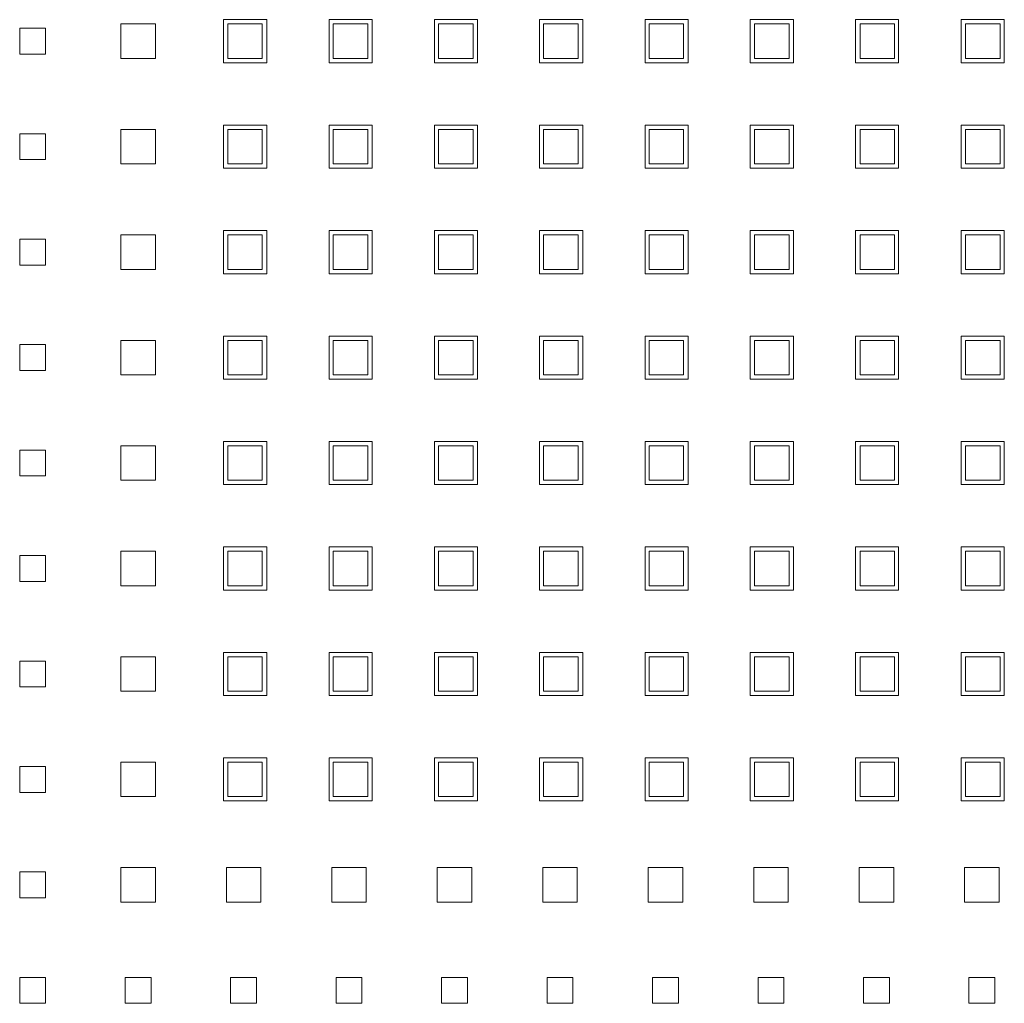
# Model space of a CAD drawing. Header units: millimetres. Extents: x -5941 to 19721, y -9230 to 6433.
# Tile 23 of 70: x 5851 to 5862, y -7938 to -7926. Entities that reach past the tile are written whole.
import ezdxf

# ---------------------------------------------------------------- set-up
doc = ezdxf.new("R2010")
doc.units = ezdxf.units.MM
doc.layers.add('GL-urzadzenia', color=6, linetype='Continuous', lineweight=20)

# ---------------------------------------------------------------- blocks, each defined once
blk = doc.blocks.new('RSen_55_ME_FB_SOg - fxza50a2veb - fully flat decoration panel - SH_daikin_tbq - standard-4997338-bottom')
at = {"lineweight": 18}
for p, q in [((-173.27, -75.43), (-173.27, -71.43)), ((-173.27, -71.43), (-169.27, -71.43)), ((-169.27, -71.43), (-169.27, -75.43)), ((-161.35, -70.93), (-156.35, -70.93)), ((-161.35, -75.93), (-161.35, -70.93)), ((-156.88, -71.43), (-160.88, -71.43)), ((-160.88, -71.43), (-160.88, -75.43)), ((-156.88, -75.43), (-156.88, -71.43)), ((-156.35, -70.93), (-156.35, -75.93)), ((-149.12, -70.93), (-144.12, -70.93)), ((-149.12, -75.93), (-149.12, -70.93)), ((-144.65, -71.43), (-148.65, -71.43)), ((-148.65, -71.43), (-148.65, -75.43)), ((-144.65, -75.43), (-144.65, -71.43)), ((-144.12, -70.93), (-144.12, -75.93)), ((-136.92, -75.93), (-136.92, -70.93)), ((-136.92, -70.93), (-131.92, -70.93)), ((-132.42, -71.43), (-136.42, -71.43)), ((-136.42, -71.43), (-136.42, -75.43)), ((-132.42, -75.43), (-132.42, -71.43)), ((-131.92, -70.93), (-131.92, -75.93)), ((-124.72, -70.93), (-119.72, -70.93)), ((-124.72, -75.93), (-124.72, -70.93)), ((-120.25, -71.43), (-124.25, -71.43)), ((-124.25, -71.43), (-124.25, -75.43)), ((-120.25, -75.43), (-120.25, -71.43)), ((-119.72, -70.93), (-119.72, -75.93)), ((-112.49, -70.93), (-107.49, -70.93)), ((-112.49, -75.93), (-112.49, -70.93)), ((-108.02, -71.43), (-112.02, -71.43)), ((-112.02, -71.43), (-112.02, -75.43)), ((-108.02, -75.43), (-108.02, -71.43)), ((-107.49, -70.93), (-107.49, -75.93)), ((-100.29, -75.93), (-100.29, -70.93)), ((-100.29, -70.93), (-95.29, -70.93)), ((-95.79, -71.43), (-99.79, -71.43)), ((-99.79, -71.43), (-99.79, -75.43)), ((-95.79, -75.43), (-95.79, -71.43)), ((-95.29, -70.93), (-95.29, -75.93)), ((-88.09, -75.93), (-88.09, -70.93)), ((-88.09, -70.93), (-83.09, -70.93)), ((-83.56, -71.43), (-87.56, -71.43)), ((-87.56, -71.43), (-87.56, -75.43)), ((-83.56, -75.43), (-83.56, -71.43)), ((-83.09, -70.93), (-83.09, -75.93)), ((-75.83, -70.93), (-70.83, -70.93)), ((-75.83, -75.93), (-75.83, -70.93)), ((-71.33, -71.43), (-75.33, -71.43)), ((-75.33, -71.43), (-75.33, -75.43)), ((-71.33, -75.43), (-71.33, -71.43)), ((-70.83, -70.93), (-70.83, -75.93)), ((-185, -74.93), (-185, -71.93)), ((-185, -71.93), (-182, -71.93)), ((-182, -71.93), (-182, -74.93)), ((-182, -74.93), (-185, -74.93)), ((-169.27, -75.43), (-173.27, -75.43)), ((-156.35, -75.93), (-161.35, -75.93)), ((-160.88, -75.43), (-156.88, -75.43)), ((-144.12, -75.93), (-149.12, -75.93)), ((-148.65, -75.43), (-144.65, -75.43)), ((-131.92, -75.93), (-136.92, -75.93)), ((-136.42, -75.43), (-132.42, -75.43)), ((-119.72, -75.93), (-124.72, -75.93)), ((-124.25, -75.43), (-120.25, -75.43)), ((-107.49, -75.93), (-112.49, -75.93)), ((-112.02, -75.43), (-108.02, -75.43)), ((-95.29, -75.93), (-100.29, -75.93)), ((-99.79, -75.43), (-95.79, -75.43)), ((-83.09, -75.93), (-88.09, -75.93)), ((-87.56, -75.43), (-83.56, -75.43)), ((-70.83, -75.93), (-75.83, -75.93)), ((-75.33, -75.43), (-71.33, -75.43)), ((-161.35, -83.16), (-156.35, -83.16)), ((-161.35, -88.16), (-161.35, -83.16)), ((-156.35, -83.16), (-156.35, -88.16)), ((-149.12, -83.16), (-144.12, -83.16)), ((-149.12, -88.16), (-149.12, -83.16)), ((-144.12, -83.16), (-144.12, -88.16)), ((-136.92, -88.16), (-136.92, -83.16)), ((-136.92, -83.16), (-131.92, -83.16)), ((-131.92, -83.16), (-131.92, -88.16)), ((-124.72, -83.16), (-119.72, -83.16)), ((-124.72, -88.16), (-124.72, -83.16)), ((-119.72, -83.16), (-119.72, -88.16)), ((-112.49, -83.16), (-107.49, -83.16)), ((-112.49, -88.16), (-112.49, -83.16)), ((-107.49, -83.16), (-107.49, -88.16)), ((-100.29, -88.16), (-100.29, -83.16)), ((-100.29, -83.16), (-95.29, -83.16)), ((-95.29, -83.16), (-95.29, -88.16)), ((-88.09, -88.16), (-88.09, -83.16)), ((-88.09, -83.16), (-83.09, -83.16)), ((-83.09, -83.16), (-83.09, -88.16)), ((-75.83, -83.16), (-70.83, -83.16)), ((-75.83, -88.16), (-75.83, -83.16)), ((-70.83, -83.16), (-70.83, -88.16)), ((-185, -87.16), (-185, -84.16)), ((-185, -84.16), (-182, -84.16)), ((-182, -84.16), (-182, -87.16)), ((-173.27, -87.66), (-173.27, -83.66)), ((-173.27, -83.66), (-169.27, -83.66)), ((-169.27, -83.66), (-169.27, -87.66)), ((-156.88, -83.66), (-160.88, -83.66)), ((-160.88, -83.66), (-160.88, -87.66)), ((-156.88, -87.66), (-156.88, -83.66)), ((-144.65, -83.66), (-148.65, -83.66)), ((-148.65, -83.66), (-148.65, -87.66)), ((-144.65, -87.66), (-144.65, -83.66)), ((-132.42, -83.66), (-136.42, -83.66)), ((-136.42, -83.66), (-136.42, -87.66)), ((-132.42, -87.66), (-132.42, -83.66)), ((-120.25, -83.66), (-124.25, -83.66)), ((-124.25, -83.66), (-124.25, -87.66)), ((-120.25, -87.66), (-120.25, -83.66)), ((-108.02, -83.66), (-112.02, -83.66)), ((-112.02, -83.66), (-112.02, -87.66)), ((-108.02, -87.66), (-108.02, -83.66)), ((-95.79, -83.66), (-99.79, -83.66)), ((-99.79, -83.66), (-99.79, -87.66)), ((-95.79, -87.66), (-95.79, -83.66)), ((-83.56, -83.66), (-87.56, -83.66)), ((-87.56, -83.66), (-87.56, -87.66)), ((-83.56, -87.66), (-83.56, -83.66)), ((-71.33, -83.66), (-75.33, -83.66)), ((-75.33, -83.66), (-75.33, -87.66)), ((-71.33, -87.66), (-71.33, -83.66)), ((-182, -87.16), (-185, -87.16)), ((-169.27, -87.66), (-173.27, -87.66)), ((-160.88, -87.66), (-156.88, -87.66)), ((-148.65, -87.66), (-144.65, -87.66)), ((-136.42, -87.66), (-132.42, -87.66)), ((-124.25, -87.66), (-120.25, -87.66)), ((-112.02, -87.66), (-108.02, -87.66)), ((-99.79, -87.66), (-95.79, -87.66)), ((-87.56, -87.66), (-83.56, -87.66)), ((-75.33, -87.66), (-71.33, -87.66)), ((-156.35, -88.16), (-161.35, -88.16)), ((-144.12, -88.16), (-149.12, -88.16)), ((-131.92, -88.16), (-136.92, -88.16)), ((-119.72, -88.16), (-124.72, -88.16)), ((-107.49, -88.16), (-112.49, -88.16)), ((-95.29, -88.16), (-100.29, -88.16)), ((-83.09, -88.16), (-88.09, -88.16)), ((-70.83, -88.16), (-75.83, -88.16)), ((-173.27, -99.89), (-173.27, -95.89)), ((-173.27, -95.89), (-169.27, -95.89)), ((-169.27, -95.89), (-169.27, -99.89)), ((-161.35, -95.39), (-156.35, -95.39)), ((-161.35, -100.39), (-161.35, -95.39)), ((-156.88, -95.89), (-160.88, -95.89)), ((-160.88, -95.89), (-160.88, -99.89)), ((-156.88, -99.89), (-156.88, -95.89)), ((-156.35, -95.39), (-156.35, -100.39)), ((-149.12, -95.39), (-144.12, -95.39)), ((-149.12, -100.39), (-149.12, -95.39)), ((-144.65, -95.89), (-148.65, -95.89)), ((-148.65, -95.89), (-148.65, -99.89)), ((-144.65, -99.89), (-144.65, -95.89)), ((-144.12, -95.39), (-144.12, -100.39)), ((-136.92, -100.39), (-136.92, -95.39)), ((-136.92, -95.39), (-131.92, -95.39)), ((-132.42, -95.89), (-136.42, -95.89)), ((-136.42, -95.89), (-136.42, -99.89)), ((-132.42, -99.89), (-132.42, -95.89)), ((-131.92, -95.39), (-131.92, -100.39)), ((-124.72, -95.39), (-119.72, -95.39)), ((-124.72, -100.39), (-124.72, -95.39)), ((-120.25, -95.89), (-124.25, -95.89)), ((-124.25, -95.89), (-124.25, -99.89)), ((-120.25, -99.89), (-120.25, -95.89)), ((-119.72, -95.39), (-119.72, -100.39)), ((-112.49, -95.39), (-107.49, -95.39)), ((-112.49, -100.39), (-112.49, -95.39)), ((-108.02, -95.89), (-112.02, -95.89)), ((-112.02, -95.89), (-112.02, -99.89)), ((-108.02, -99.89), (-108.02, -95.89)), ((-107.49, -95.39), (-107.49, -100.39)), ((-100.29, -100.39), (-100.29, -95.39)), ((-100.29, -95.39), (-95.29, -95.39)), ((-95.79, -95.89), (-99.79, -95.89)), ((-99.79, -95.89), (-99.79, -99.89)), ((-95.79, -99.89), (-95.79, -95.89)), ((-95.29, -95.39), (-95.29, -100.39)), ((-88.09, -100.39), (-88.09, -95.39)), ((-88.09, -95.39), (-83.09, -95.39)), ((-83.56, -95.89), (-87.56, -95.89)), ((-87.56, -95.89), (-87.56, -99.89)), ((-83.56, -99.89), (-83.56, -95.89)), ((-83.09, -95.39), (-83.09, -100.39)), ((-75.83, -95.39), (-70.83, -95.39)), ((-75.83, -100.39), (-75.83, -95.39)), ((-71.33, -95.89), (-75.33, -95.89)), ((-75.33, -95.89), (-75.33, -99.89)), ((-71.33, -99.89), (-71.33, -95.89)), ((-70.83, -95.39), (-70.83, -100.39)), ((-185, -99.39), (-185, -96.39)), ((-185, -96.39), (-182, -96.39)), ((-182, -96.39), (-182, -99.39)), ((-182, -99.39), (-185, -99.39)), ((-169.27, -99.89), (-173.27, -99.89)), ((-156.35, -100.39), (-161.35, -100.39)), ((-160.88, -99.89), (-156.88, -99.89)), ((-144.12, -100.39), (-149.12, -100.39)), ((-148.65, -99.89), (-144.65, -99.89)), ((-131.92, -100.39), (-136.92, -100.39)), ((-136.42, -99.89), (-132.42, -99.89)), ((-119.72, -100.39), (-124.72, -100.39)), ((-124.25, -99.89), (-120.25, -99.89)), ((-107.49, -100.39), (-112.49, -100.39)), ((-112.02, -99.89), (-108.02, -99.89)), ((-95.29, -100.39), (-100.29, -100.39)), ((-99.79, -99.89), (-95.79, -99.89)), ((-83.09, -100.39), (-88.09, -100.39)), ((-87.56, -99.89), (-83.56, -99.89)), ((-70.83, -100.39), (-75.83, -100.39)), ((-75.33, -99.89), (-71.33, -99.89)), ((-173.27, -112.12), (-173.27, -108.12)), ((-173.27, -108.12), (-169.27, -108.12)), ((-169.27, -108.12), (-169.27, -112.12)), ((-161.35, -107.62), (-156.35, -107.62)), ((-161.35, -112.62), (-161.35, -107.62)), ((-156.88, -108.12), (-160.88, -108.12)), ((-160.88, -108.12), (-160.88, -112.12)), ((-156.88, -112.12), (-156.88, -108.12)), ((-156.35, -107.62), (-156.35, -112.62)), ((-149.12, -107.62), (-144.12, -107.62)), ((-149.12, -112.62), (-149.12, -107.62)), ((-144.65, -108.12), (-148.65, -108.12)), ((-148.65, -108.12), (-148.65, -112.12)), ((-144.65, -112.12), (-144.65, -108.12)), ((-144.12, -107.62), (-144.12, -112.62)), ((-136.92, -112.62), (-136.92, -107.62)), ((-136.92, -107.62), (-131.92, -107.62)), ((-132.42, -108.12), (-136.42, -108.12)), ((-136.42, -108.12), (-136.42, -112.12)), ((-132.42, -112.12), (-132.42, -108.12)), ((-131.92, -107.62), (-131.92, -112.62)), ((-124.72, -107.62), (-119.72, -107.62)), ((-124.72, -112.62), (-124.72, -107.62)), ((-120.25, -108.12), (-124.25, -108.12)), ((-124.25, -108.12), (-124.25, -112.12)), ((-120.25, -112.12), (-120.25, -108.12)), ((-119.72, -107.62), (-119.72, -112.62)), ((-112.49, -107.62), (-107.49, -107.62)), ((-112.49, -112.62), (-112.49, -107.62)), ((-108.02, -108.12), (-112.02, -108.12)), ((-112.02, -108.12), (-112.02, -112.12)), ((-108.02, -112.12), (-108.02, -108.12)), ((-107.49, -107.62), (-107.49, -112.62)), ((-100.29, -112.62), (-100.29, -107.62)), ((-100.29, -107.62), (-95.29, -107.62)), ((-95.79, -108.12), (-99.79, -108.12)), ((-99.79, -108.12), (-99.79, -112.12)), ((-95.79, -112.12), (-95.79, -108.12)), ((-95.29, -107.62), (-95.29, -112.62)), ((-88.09, -112.62), (-88.09, -107.62)), ((-88.09, -107.62), (-83.09, -107.62)), ((-83.56, -108.12), (-87.56, -108.12)), ((-87.56, -108.12), (-87.56, -112.12)), ((-83.56, -112.12), (-83.56, -108.12)), ((-83.09, -107.62), (-83.09, -112.62)), ((-75.83, -107.62), (-70.83, -107.62)), ((-75.83, -112.62), (-75.83, -107.62)), ((-71.33, -108.12), (-75.33, -108.12)), ((-75.33, -108.12), (-75.33, -112.12)), ((-71.33, -112.12), (-71.33, -108.12)), ((-70.83, -107.62), (-70.83, -112.62)), ((-185, -111.62), (-185, -108.62)), ((-185, -108.62), (-182, -108.62)), ((-182, -108.62), (-182, -111.62)), ((-182, -111.62), (-185, -111.62)), ((-169.27, -112.12), (-173.27, -112.12)), ((-156.35, -112.62), (-161.35, -112.62)), ((-160.88, -112.12), (-156.88, -112.12)), ((-144.12, -112.62), (-149.12, -112.62)), ((-148.65, -112.12), (-144.65, -112.12)), ((-131.92, -112.62), (-136.92, -112.62)), ((-136.42, -112.12), (-132.42, -112.12)), ((-119.72, -112.62), (-124.72, -112.62)), ((-124.25, -112.12), (-120.25, -112.12)), ((-107.49, -112.62), (-112.49, -112.62)), ((-112.02, -112.12), (-108.02, -112.12)), ((-95.29, -112.62), (-100.29, -112.62)), ((-99.79, -112.12), (-95.79, -112.12)), ((-83.09, -112.62), (-88.09, -112.62)), ((-87.56, -112.12), (-83.56, -112.12)), ((-70.83, -112.62), (-75.83, -112.62)), ((-75.33, -112.12), (-71.33, -112.12)), ((-161.35, -119.85), (-156.35, -119.85)), ((-161.35, -124.85), (-161.35, -119.85)), ((-156.35, -119.85), (-156.35, -124.85)), ((-149.12, -119.85), (-144.12, -119.85)), ((-149.12, -124.85), (-149.12, -119.85)), ((-144.12, -119.85), (-144.12, -124.85)), ((-136.92, -124.85), (-136.92, -119.85)), ((-136.92, -119.85), (-131.92, -119.85)), ((-131.92, -119.85), (-131.92, -124.85)), ((-124.72, -119.85), (-119.72, -119.85)), ((-124.72, -124.85), (-124.72, -119.85)), ((-119.72, -119.85), (-119.72, -124.85)), ((-112.49, -119.85), (-107.49, -119.85)), ((-112.49, -124.85), (-112.49, -119.85)), ((-107.49, -119.85), (-107.49, -124.85)), ((-100.29, -124.85), (-100.29, -119.85)), ((-100.29, -119.85), (-95.29, -119.85)), ((-95.29, -119.85), (-95.29, -124.85)), ((-88.09, -124.85), (-88.09, -119.85)), ((-88.09, -119.85), (-83.09, -119.85)), ((-83.09, -119.85), (-83.09, -124.85)), ((-75.83, -119.85), (-70.83, -119.85)), ((-75.83, -124.85), (-75.83, -119.85)), ((-70.83, -119.85), (-70.83, -124.85)), ((-185, -123.85), (-185, -120.85)), ((-185, -120.85), (-182, -120.85)), ((-182, -120.85), (-182, -123.85)), ((-173.27, -124.35), (-173.27, -120.35)), ((-173.27, -120.35), (-169.27, -120.35)), ((-169.27, -120.35), (-169.27, -124.35)), ((-156.88, -120.35), (-160.88, -120.35)), ((-160.88, -120.35), (-160.88, -124.35)), ((-156.88, -124.35), (-156.88, -120.35)), ((-144.65, -120.35), (-148.65, -120.35)), ((-148.65, -120.35), (-148.65, -124.35)), ((-144.65, -124.35), (-144.65, -120.35)), ((-132.42, -120.35), (-136.42, -120.35)), ((-136.42, -120.35), (-136.42, -124.35)), ((-132.42, -124.35), (-132.42, -120.35)), ((-120.25, -120.35), (-124.25, -120.35)), ((-124.25, -120.35), (-124.25, -124.35)), ((-120.25, -124.35), (-120.25, -120.35)), ((-108.02, -120.35), (-112.02, -120.35)), ((-112.02, -120.35), (-112.02, -124.35)), ((-108.02, -124.35), (-108.02, -120.35)), ((-95.79, -120.35), (-99.79, -120.35)), ((-99.79, -120.35), (-99.79, -124.35)), ((-95.79, -124.35), (-95.79, -120.35)), ((-83.56, -120.35), (-87.56, -120.35)), ((-87.56, -120.35), (-87.56, -124.35)), ((-83.56, -124.35), (-83.56, -120.35)), ((-71.33, -120.35), (-75.33, -120.35)), ((-75.33, -120.35), (-75.33, -124.35)), ((-71.33, -124.35), (-71.33, -120.35)), ((-182, -123.85), (-185, -123.85)), ((-169.27, -124.35), (-173.27, -124.35)), ((-160.88, -124.35), (-156.88, -124.35)), ((-148.65, -124.35), (-144.65, -124.35)), ((-136.42, -124.35), (-132.42, -124.35)), ((-124.25, -124.35), (-120.25, -124.35)), ((-112.02, -124.35), (-108.02, -124.35)), ((-99.79, -124.35), (-95.79, -124.35)), ((-87.56, -124.35), (-83.56, -124.35)), ((-75.33, -124.35), (-71.33, -124.35)), ((-156.35, -124.85), (-161.35, -124.85)), ((-144.12, -124.85), (-149.12, -124.85)), ((-131.92, -124.85), (-136.92, -124.85)), ((-119.72, -124.85), (-124.72, -124.85)), ((-107.49, -124.85), (-112.49, -124.85)), ((-95.29, -124.85), (-100.29, -124.85)), ((-83.09, -124.85), (-88.09, -124.85)), ((-70.83, -124.85), (-75.83, -124.85)), ((-161.35, -132.08), (-156.35, -132.08)), ((-161.35, -137.08), (-161.35, -132.08)), ((-156.35, -132.08), (-156.35, -137.08)), ((-149.12, -132.08), (-144.12, -132.08)), ((-149.12, -137.08), (-149.12, -132.08)), ((-144.12, -132.08), (-144.12, -137.08)), ((-136.92, -137.08), (-136.92, -132.08)), ((-136.92, -132.08), (-131.92, -132.08)), ((-131.92, -132.08), (-131.92, -137.08)), ((-124.72, -132.08), (-119.72, -132.08)), ((-124.72, -137.08), (-124.72, -132.08)), ((-119.72, -132.08), (-119.72, -137.08)), ((-112.49, -132.08), (-107.49, -132.08)), ((-112.49, -137.08), (-112.49, -132.08)), ((-107.49, -132.08), (-107.49, -137.08)), ((-100.29, -137.08), (-100.29, -132.08)), ((-100.29, -132.08), (-95.29, -132.08)), ((-95.29, -132.08), (-95.29, -137.08)), ((-88.09, -137.08), (-88.09, -132.08)), ((-88.09, -132.08), (-83.09, -132.08)), ((-83.09, -132.08), (-83.09, -137.08)), ((-75.83, -132.08), (-70.83, -132.08)), ((-75.83, -137.08), (-75.83, -132.08)), ((-70.83, -132.08), (-70.83, -137.08)), ((-185, -136.08), (-185, -133.08)), ((-185, -133.08), (-182, -133.08)), ((-182, -133.08), (-182, -136.08)), ((-173.27, -136.58), (-173.27, -132.58)), ((-173.27, -132.58), (-169.27, -132.58)), ((-169.27, -132.58), (-169.27, -136.58)), ((-156.88, -132.58), (-160.88, -132.58)), ((-160.88, -132.58), (-160.88, -136.58)), ((-156.88, -136.58), (-156.88, -132.58)), ((-144.65, -132.58), (-148.65, -132.58)), ((-148.65, -132.58), (-148.65, -136.58)), ((-144.65, -136.58), (-144.65, -132.58)), ((-132.42, -132.58), (-136.42, -132.58)), ((-136.42, -132.58), (-136.42, -136.58)), ((-132.42, -136.58), (-132.42, -132.58)), ((-120.25, -132.58), (-124.25, -132.58)), ((-124.25, -132.58), (-124.25, -136.58)), ((-120.25, -136.58), (-120.25, -132.58)), ((-108.02, -132.58), (-112.02, -132.58)), ((-112.02, -132.58), (-112.02, -136.58)), ((-108.02, -136.58), (-108.02, -132.58)), ((-95.79, -132.58), (-99.79, -132.58)), ((-99.79, -132.58), (-99.79, -136.58)), ((-95.79, -136.58), (-95.79, -132.58)), ((-83.56, -132.58), (-87.56, -132.58)), ((-87.56, -132.58), (-87.56, -136.58)), ((-83.56, -136.58), (-83.56, -132.58)), ((-71.33, -132.58), (-75.33, -132.58)), ((-75.33, -132.58), (-75.33, -136.58)), ((-71.33, -136.58), (-71.33, -132.58)), ((-182, -136.08), (-185, -136.08)), ((-169.27, -136.58), (-173.27, -136.58)), ((-160.88, -136.58), (-156.88, -136.58)), ((-148.65, -136.58), (-144.65, -136.58)), ((-136.42, -136.58), (-132.42, -136.58)), ((-124.25, -136.58), (-120.25, -136.58)), ((-112.02, -136.58), (-108.02, -136.58)), ((-99.79, -136.58), (-95.79, -136.58)), ((-87.56, -136.58), (-83.56, -136.58)), ((-75.33, -136.58), (-71.33, -136.58)), ((-156.35, -137.08), (-161.35, -137.08)), ((-144.12, -137.08), (-149.12, -137.08)), ((-131.92, -137.08), (-136.92, -137.08)), ((-119.72, -137.08), (-124.72, -137.08)), ((-107.49, -137.08), (-112.49, -137.08)), ((-95.29, -137.08), (-100.29, -137.08)), ((-83.09, -137.08), (-88.09, -137.08)), ((-70.83, -137.08), (-75.83, -137.08)), ((-173.27, -148.81), (-173.27, -144.81)), ((-173.27, -144.81), (-169.27, -144.81)), ((-169.27, -144.81), (-169.27, -148.81)), ((-161.35, -144.31), (-156.35, -144.31)), ((-161.35, -149.31), (-161.35, -144.31)), ((-156.88, -144.81), (-160.88, -144.81)), ((-160.88, -144.81), (-160.88, -148.81)), ((-156.88, -148.81), (-156.88, -144.81)), ((-156.35, -144.31), (-156.35, -149.31)), ((-149.12, -144.31), (-144.12, -144.31)), ((-149.12, -149.31), (-149.12, -144.31)), ((-144.65, -144.81), (-148.65, -144.81)), ((-148.65, -144.81), (-148.65, -148.81)), ((-144.65, -148.81), (-144.65, -144.81)), ((-144.12, -144.31), (-144.12, -149.31)), ((-136.92, -149.31), (-136.92, -144.31)), ((-136.92, -144.31), (-131.92, -144.31)), ((-132.42, -144.81), (-136.42, -144.81)), ((-136.42, -144.81), (-136.42, -148.81)), ((-132.42, -148.81), (-132.42, -144.81)), ((-131.92, -144.31), (-131.92, -149.31)), ((-124.72, -144.31), (-119.72, -144.31)), ((-124.72, -149.31), (-124.72, -144.31)), ((-120.25, -144.81), (-124.25, -144.81)), ((-124.25, -144.81), (-124.25, -148.81)), ((-120.25, -148.81), (-120.25, -144.81)), ((-119.72, -144.31), (-119.72, -149.31)), ((-112.49, -144.31), (-107.49, -144.31)), ((-112.49, -149.31), (-112.49, -144.31)), ((-108.02, -144.81), (-112.02, -144.81)), ((-112.02, -144.81), (-112.02, -148.81)), ((-108.02, -148.81), (-108.02, -144.81)), ((-107.49, -144.31), (-107.49, -149.31)), ((-100.29, -149.31), (-100.29, -144.31)), ((-100.29, -144.31), (-95.29, -144.31)), ((-95.79, -144.81), (-99.79, -144.81)), ((-99.79, -144.81), (-99.79, -148.81)), ((-95.79, -148.81), (-95.79, -144.81)), ((-95.29, -144.31), (-95.29, -149.31)), ((-88.09, -149.31), (-88.09, -144.31)), ((-88.09, -144.31), (-83.09, -144.31)), ((-83.56, -144.81), (-87.56, -144.81)), ((-87.56, -144.81), (-87.56, -148.81)), ((-83.56, -148.81), (-83.56, -144.81)), ((-83.09, -144.31), (-83.09, -149.31)), ((-75.83, -144.31), (-70.83, -144.31)), ((-75.83, -149.31), (-75.83, -144.31)), ((-71.33, -144.81), (-75.33, -144.81)), ((-75.33, -144.81), (-75.33, -148.81)), ((-71.33, -148.81), (-71.33, -144.81)), ((-70.83, -144.31), (-70.83, -149.31)), ((-185, -148.31), (-185, -145.31)), ((-185, -145.31), (-182, -145.31)), ((-182, -145.31), (-182, -148.31)), ((-182, -148.31), (-185, -148.31)), ((-169.27, -148.81), (-173.27, -148.81)), ((-156.35, -149.31), (-161.35, -149.31)), ((-160.88, -148.81), (-156.88, -148.81)), ((-144.12, -149.31), (-149.12, -149.31)), ((-148.65, -148.81), (-144.65, -148.81)), ((-131.92, -149.31), (-136.92, -149.31)), ((-136.42, -148.81), (-132.42, -148.81)), ((-119.72, -149.31), (-124.72, -149.31)), ((-124.25, -148.81), (-120.25, -148.81)), ((-107.49, -149.31), (-112.49, -149.31)), ((-112.02, -148.81), (-108.02, -148.81)), ((-95.29, -149.31), (-100.29, -149.31)), ((-99.79, -148.81), (-95.79, -148.81)), ((-83.09, -149.31), (-88.09, -149.31)), ((-87.56, -148.81), (-83.56, -148.81)), ((-70.83, -149.31), (-75.83, -149.31)), ((-75.33, -148.81), (-71.33, -148.81)), ((-185, -160.54), (-185, -157.54)), ((-185, -157.54), (-182, -157.54)), ((-182, -157.54), (-182, -160.54)), ((-173.27, -161.04), (-173.27, -157.04)), ((-173.27, -157.04), (-169.27, -157.04)), ((-169.27, -157.04), (-169.27, -161.04)), ((-161.35, -156.54), (-156.35, -156.54)), ((-161.35, -161.54), (-161.35, -156.54)), ((-156.88, -157.04), (-160.88, -157.04)), ((-160.88, -157.04), (-160.88, -161.04)), ((-156.88, -161.04), (-156.88, -157.04)), ((-156.35, -156.54), (-156.35, -161.54)), ((-149.12, -156.54), (-144.12, -156.54)), ((-149.12, -161.54), (-149.12, -156.54)), ((-144.65, -157.04), (-148.65, -157.04)), ((-148.65, -157.04), (-148.65, -161.04)), ((-144.65, -161.04), (-144.65, -157.04)), ((-144.12, -156.54), (-144.12, -161.54)), ((-136.92, -161.54), (-136.92, -156.54)), ((-136.92, -156.54), (-131.92, -156.54)), ((-132.42, -157.04), (-136.42, -157.04)), ((-136.42, -157.04), (-136.42, -161.04)), ((-132.42, -161.04), (-132.42, -157.04)), ((-131.92, -156.54), (-131.92, -161.54)), ((-124.72, -156.54), (-119.72, -156.54)), ((-124.72, -161.54), (-124.72, -156.54)), ((-120.25, -157.04), (-124.25, -157.04)), ((-124.25, -157.04), (-124.25, -161.04)), ((-120.25, -161.04), (-120.25, -157.04)), ((-119.72, -156.54), (-119.72, -161.54)), ((-112.49, -156.54), (-107.49, -156.54)), ((-112.49, -161.54), (-112.49, -156.54)), ((-108.02, -157.04), (-112.02, -157.04)), ((-112.02, -157.04), (-112.02, -161.04)), ((-108.02, -161.04), (-108.02, -157.04)), ((-107.49, -156.54), (-107.49, -161.54)), ((-100.29, -161.54), (-100.29, -156.54)), ((-100.29, -156.54), (-95.29, -156.54)), ((-95.79, -157.04), (-99.79, -157.04)), ((-99.79, -157.04), (-99.79, -161.04)), ((-95.79, -161.04), (-95.79, -157.04)), ((-95.29, -156.54), (-95.29, -161.54)), ((-88.09, -161.54), (-88.09, -156.54)), ((-88.09, -156.54), (-83.09, -156.54)), ((-83.56, -157.04), (-87.56, -157.04)), ((-87.56, -157.04), (-87.56, -161.04)), ((-83.56, -161.04), (-83.56, -157.04)), ((-83.09, -156.54), (-83.09, -161.54)), ((-75.83, -156.54), (-70.83, -156.54)), ((-75.83, -161.54), (-75.83, -156.54)), ((-71.33, -157.04), (-75.33, -157.04)), ((-75.33, -157.04), (-75.33, -161.04)), ((-71.33, -161.04), (-71.33, -157.04)), ((-70.83, -156.54), (-70.83, -161.54)), ((-182, -160.54), (-185, -160.54)), ((-169.27, -161.04), (-173.27, -161.04)), ((-156.35, -161.54), (-161.35, -161.54)), ((-160.88, -161.04), (-156.88, -161.04)), ((-144.12, -161.54), (-149.12, -161.54)), ((-148.65, -161.04), (-144.65, -161.04)), ((-131.92, -161.54), (-136.92, -161.54)), ((-136.42, -161.04), (-132.42, -161.04)), ((-119.72, -161.54), (-124.72, -161.54)), ((-124.25, -161.04), (-120.25, -161.04)), ((-107.49, -161.54), (-112.49, -161.54)), ((-112.02, -161.04), (-108.02, -161.04)), ((-95.29, -161.54), (-100.29, -161.54)), ((-99.79, -161.04), (-95.79, -161.04)), ((-83.09, -161.54), (-88.09, -161.54)), ((-87.56, -161.04), (-83.56, -161.04)), ((-70.83, -161.54), (-75.83, -161.54)), ((-75.33, -161.04), (-71.33, -161.04)), ((-185, -172.77), (-185, -169.77)), ((-185, -169.77), (-182, -169.77)), ((-182, -169.77), (-182, -172.77)), ((-173.27, -173.27), (-173.27, -169.27)), ((-173.27, -169.27), (-169.27, -169.27)), ((-169.27, -169.27), (-169.27, -173.27)), ((-161.04, -173.27), (-161.04, -169.27)), ((-161.04, -169.27), (-157.04, -169.27)), ((-157.04, -169.27), (-157.04, -173.27)), ((-148.81, -173.27), (-148.81, -169.27)), ((-148.81, -169.27), (-144.81, -169.27)), ((-144.81, -169.27), (-144.81, -173.27)), ((-136.58, -173.27), (-136.58, -169.27)), ((-136.58, -169.27), (-132.58, -169.27)), ((-132.58, -169.27), (-132.58, -173.27)), ((-124.35, -173.27), (-124.35, -169.27)), ((-124.35, -169.27), (-120.35, -169.27)), ((-120.35, -169.27), (-120.35, -173.27)), ((-112.12, -173.27), (-112.12, -169.27)), ((-112.12, -169.27), (-108.12, -169.27)), ((-108.12, -169.27), (-108.12, -173.27)), ((-99.89, -173.27), (-99.89, -169.27)), ((-99.89, -169.27), (-95.89, -169.27)), ((-95.89, -169.27), (-95.89, -173.27)), ((-87.66, -173.27), (-87.66, -169.27)), ((-87.66, -169.27), (-83.66, -169.27)), ((-83.66, -169.27), (-83.66, -173.27)), ((-75.43, -173.27), (-75.43, -169.27)), ((-75.43, -169.27), (-71.43, -169.27)), ((-71.43, -169.27), (-71.43, -173.27)), ((-182, -172.77), (-185, -172.77)), ((-169.27, -173.27), (-173.27, -173.27)), ((-157.04, -173.27), (-161.04, -173.27)), ((-144.81, -173.27), (-148.81, -173.27)), ((-132.58, -173.27), (-136.58, -173.27)), ((-120.35, -173.27), (-124.35, -173.27)), ((-108.12, -173.27), (-112.12, -173.27)), ((-95.89, -173.27), (-99.89, -173.27)), ((-83.66, -173.27), (-87.66, -173.27)), ((-71.43, -173.27), (-75.43, -173.27)), ((-185, -185), (-185, -182)), ((-185, -182), (-182, -182)), ((-182, -182), (-182, -185)), ((-172.77, -185), (-172.77, -182)), ((-172.77, -182), (-169.77, -182)), ((-169.77, -182), (-169.77, -185)), ((-160.54, -185), (-160.54, -182)), ((-160.54, -182), (-157.54, -182)), ((-157.54, -182), (-157.54, -185)), ((-148.31, -185), (-148.31, -182)), ((-148.31, -182), (-145.31, -182)), ((-145.31, -182), (-145.31, -185)), ((-136.08, -185), (-136.08, -182)), ((-136.08, -182), (-133.08, -182)), ((-133.08, -182), (-133.08, -185)), ((-123.85, -185), (-123.85, -182)), ((-123.85, -182), (-120.85, -182)), ((-120.85, -182), (-120.85, -185)), ((-111.62, -185), (-111.62, -182)), ((-111.62, -182), (-108.62, -182)), ((-108.62, -182), (-108.62, -185)), ((-99.39, -185), (-99.39, -182)), ((-99.39, -182), (-96.39, -182)), ((-96.39, -182), (-96.39, -185)), ((-87.16, -185), (-87.16, -182)), ((-87.16, -182), (-84.16, -182)), ((-84.16, -182), (-84.16, -185)), ((-74.93, -185), (-74.93, -182)), ((-74.93, -182), (-71.93, -182)), ((-71.93, -182), (-71.93, -185)), ((-182, -185), (-185, -185)), ((-169.77, -185), (-172.77, -185)), ((-157.54, -185), (-160.54, -185)), ((-145.31, -185), (-148.31, -185)), ((-133.08, -185), (-136.08, -185)), ((-120.85, -185), (-123.85, -185)), ((-108.62, -185), (-111.62, -185)), ((-96.39, -185), (-99.39, -185)), ((-84.16, -185), (-87.16, -185)), ((-71.93, -185), (-74.93, -185))]:
    blk.add_line(p, q, dxfattribs=at)
blk = doc.blocks.new('2658cea6-5bf1-4a8d-8ecb-1a42f1d0a86a')
at = {"lineweight": 18}
blk.add_blockref('RSen_55_ME_FB_SOg - fxza50a2veb - fully flat decoration panel - SH_daikin_tbq - standard-4997338-bottom', (0, 0), dxfattribs=at)
blk = doc.blocks.new('116a95a6-ef70-443d-9a1b-21b416471860')
at = {"layer": 'GL-urzadzenia', "xscale": 0.1, "yscale": 0.1, "zscale": 0.1}
blk.add_blockref('2658cea6-5bf1-4a8d-8ecb-1a42f1d0a86a', (35.05, -31), dxfattribs=at)

msp = doc.modelspace()

# ---------------------------------------------------------------- block references
at = {"layer": 'GL-urzadzenia'}
msp.add_blockref('116a95a6-ef70-443d-9a1b-21b416471860', (5833.982, -7888.085), dxfattribs=at)

doc.saveas('drawing.dxf')
